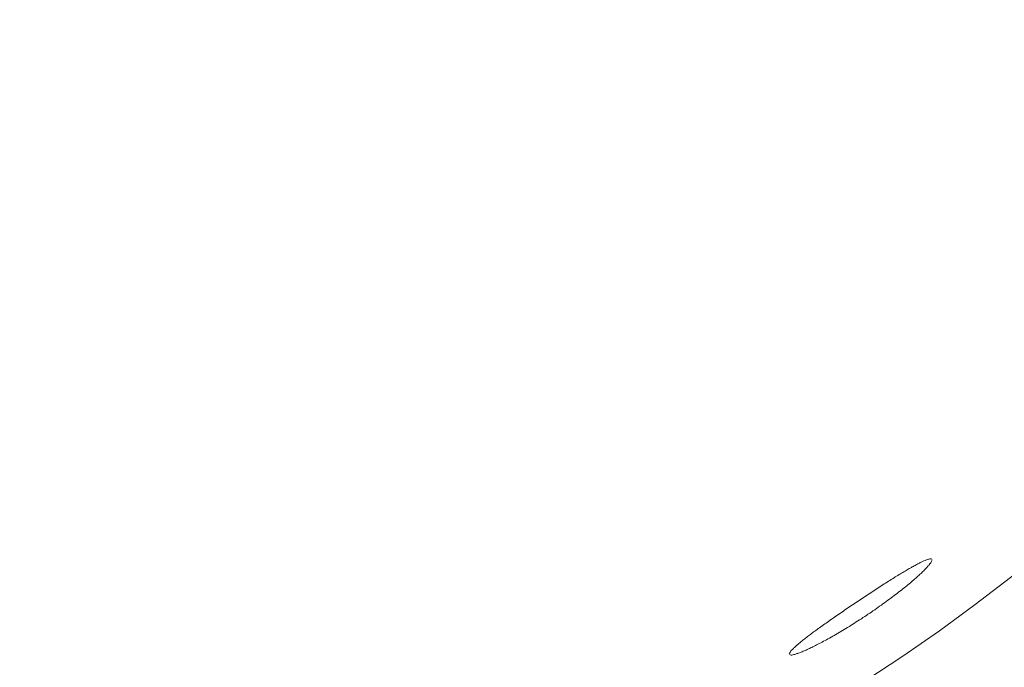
# Model space of a CAD drawing. Header units: inches. Extents: x 382808 to 408593, y -18409 to -9482.
# Tile 179 of 256: x 399326.721 to 399328.158, y -12597.755 to -12596.811. Entities that reach past the tile are written whole.
import ezdxf

# ---------------------------------------------------------------- set-up
doc = ezdxf.new("R2010")
doc.units = ezdxf.units.IN
doc.header["$LTSCALE"] = 2
doc.header["$MEASUREMENT"] = 0
doc.layers.add('!!!LOZAMET_Nr_pióra__9', color=220, linetype='CONTINUOUS', lineweight=0)

msp = doc.modelspace()

# ---------------------------------------------------------------- linework, layer by layer
at = {"layer": '!!!LOZAMET_Nr_pióra__9', "color": 7, "linetype": 'Continuous', "lineweight": 0}
for p, q in [((399328.0379, -12597.6015), (399328.0368, -12597.602)), ((399328.039, -12597.601), (399328.0379, -12597.6015)), ((399328.04, -12597.6005), (399328.039, -12597.601)), ((399328.041, -12597.6001), (399328.04, -12597.6005)), ((399328.0429, -12597.5993), (399328.041, -12597.6001)), ((399328.0445, -12597.5986), (399328.0429, -12597.5993)), ((399328.0461, -12597.598), (399328.0445, -12597.5986)), ((399328.0475, -12597.5976), (399328.0461, -12597.598)), ((399328.0487, -12597.5973), (399328.0475, -12597.5976)), ((399328.0502, -12597.597), (399328.0487, -12597.5973)), ((399328.0514, -12597.597), (399328.0502, -12597.597)), ((399328.0525, -12597.5976), (399328.0514, -12597.597)), ((399328.0516, -12597.6016), (399328.0522, -12597.6005)), ((399328.0522, -12597.6005), (399328.0526, -12597.5996)), ((399328.0526, -12597.5996), (399328.0528, -12597.5985)), ((399328.0118, -12597.6159), (399328.0101, -12597.6169)), ((399328.0134, -12597.6149), (399328.0118, -12597.6159)), ((399328.015, -12597.614), (399328.0134, -12597.6149)), ((399328.0166, -12597.6131), (399328.015, -12597.614)), ((399328.0181, -12597.6122), (399328.0166, -12597.6131)), ((399328.0196, -12597.6113), (399328.0181, -12597.6122)), ((399328.0211, -12597.6104), (399328.0196, -12597.6113)), ((399328.0226, -12597.6096), (399328.0211, -12597.6104)), ((399328.024, -12597.6088), (399328.0226, -12597.6096)), ((399328.0254, -12597.608), (399328.024, -12597.6088)), ((399328.0268, -12597.6073), (399328.0254, -12597.608)), ((399328.0282, -12597.6065), (399328.0268, -12597.6073)), ((399328.0295, -12597.6058), (399328.0282, -12597.6065)), ((399328.0308, -12597.6051), (399328.0295, -12597.6058)), ((399328.0321, -12597.6044), (399328.0308, -12597.6051)), ((399328.0333, -12597.6038), (399328.0321, -12597.6044)), ((399328.0345, -12597.6032), (399328.0333, -12597.6038)), ((399328.0357, -12597.6026), (399328.0345, -12597.6032)), ((399328.0368, -12597.602), (399328.0357, -12597.6026)), ((399328.0384, -12597.6165), (399328.0395, -12597.6154)), ((399328.0395, -12597.6154), (399328.0407, -12597.6143)), ((399328.0407, -12597.6143), (399328.0417, -12597.6132)), ((399328.0417, -12597.6132), (399328.0428, -12597.6122)), ((399328.0428, -12597.6122), (399328.0438, -12597.6111)), ((399328.0438, -12597.6111), (399328.0447, -12597.6102)), ((399328.0447, -12597.6102), (399328.0456, -12597.6092)), ((399328.0456, -12597.6092), (399328.0464, -12597.6083)), ((399328.0464, -12597.6083), (399328.0472, -12597.6074)), ((399328.0472, -12597.6074), (399328.048, -12597.6065)), ((399328.048, -12597.6065), (399328.0486, -12597.6057)), ((399328.0486, -12597.6057), (399328.0498, -12597.6042)), ((399328.0498, -12597.6042), (399328.0508, -12597.6028)), ((399328.0508, -12597.6028), (399328.0516, -12597.6016)), ((399327.9893, -12597.6297), (399327.9872, -12597.6311)), ((399327.9913, -12597.6285), (399327.9893, -12597.6297)), ((399327.9933, -12597.6272), (399327.9913, -12597.6285)), ((399327.9953, -12597.626), (399327.9933, -12597.6272)), ((399327.9973, -12597.6247), (399327.9953, -12597.626)), ((399327.9992, -12597.6235), (399327.9973, -12597.6247)), ((399328.0011, -12597.6224), (399327.9992, -12597.6235)), ((399328.003, -12597.6212), (399328.0011, -12597.6224)), ((399328.0048, -12597.6201), (399328.003, -12597.6212)), ((399328.0066, -12597.619), (399328.0048, -12597.6201)), ((399328.0084, -12597.6179), (399328.0066, -12597.619)), ((399328.0101, -12597.6169), (399328.0084, -12597.6179)), ((399328.0228, -12597.6304), (399328.0245, -12597.629)), ((399328.0245, -12597.629), (399328.0261, -12597.6277)), ((399328.0261, -12597.6277), (399328.0276, -12597.6263)), ((399328.0276, -12597.6263), (399328.0291, -12597.625)), ((399328.0291, -12597.625), (399328.0305, -12597.6238)), ((399328.0305, -12597.6238), (399328.0319, -12597.6225)), ((399328.0319, -12597.6225), (399328.0333, -12597.6213)), ((399328.0333, -12597.6213), (399328.0346, -12597.62)), ((399328.0346, -12597.62), (399328.0359, -12597.6188)), ((399328.0359, -12597.6188), (399328.0372, -12597.6177)), ((399328.0372, -12597.6177), (399328.0384, -12597.6165)), ((399327.9677, -12597.6436), (399327.9655, -12597.645)), ((399327.9699, -12597.6421), (399327.9677, -12597.6436)), ((399327.9721, -12597.6407), (399327.9699, -12597.6421)), ((399327.9743, -12597.6393), (399327.9721, -12597.6407)), ((399327.9765, -12597.6379), (399327.9743, -12597.6393)), ((399327.9787, -12597.6365), (399327.9765, -12597.6379)), ((399327.9808, -12597.6351), (399327.9787, -12597.6365)), ((399327.983, -12597.6337), (399327.9808, -12597.6351)), ((399327.9851, -12597.6324), (399327.983, -12597.6337)), ((399327.9872, -12597.6311), (399327.9851, -12597.6324)), ((399328.0039, -12597.6457), (399328.006, -12597.6441)), ((399328.006, -12597.6441), (399328.008, -12597.6425)), ((399328.008, -12597.6425), (399328.01, -12597.6409)), ((399328.01, -12597.6409), (399328.012, -12597.6393)), ((399328.012, -12597.6393), (399328.0139, -12597.6378)), ((399328.0139, -12597.6378), (399328.0158, -12597.6362)), ((399328.0158, -12597.6362), (399328.0176, -12597.6347)), ((399328.0176, -12597.6347), (399328.0194, -12597.6333)), ((399328.0194, -12597.6333), (399328.0212, -12597.6318)), ((399328.0212, -12597.6318), (399328.0228, -12597.6304)), ((399327.9455, -12597.6582), (399327.9433, -12597.6597)), ((399327.9477, -12597.6567), (399327.9455, -12597.6582)), ((399327.9499, -12597.6553), (399327.9477, -12597.6567)), ((399327.9521, -12597.6538), (399327.9499, -12597.6553)), ((399327.9543, -12597.6523), (399327.9521, -12597.6538)), ((399327.9566, -12597.6509), (399327.9543, -12597.6523)), ((399327.9588, -12597.6494), (399327.9566, -12597.6509)), ((399327.961, -12597.6479), (399327.9588, -12597.6494)), ((399327.9633, -12597.6465), (399327.961, -12597.6479)), ((399327.9655, -12597.645), (399327.9633, -12597.6465)), ((399327.9859, -12597.6592), (399327.9882, -12597.6575)), ((399327.9882, -12597.6575), (399327.9906, -12597.6558)), ((399327.9906, -12597.6558), (399327.9929, -12597.6541)), ((399327.9929, -12597.6541), (399327.9951, -12597.6524)), ((399327.9951, -12597.6524), (399327.9974, -12597.6507)), ((399327.9974, -12597.6507), (399327.9996, -12597.649)), ((399327.9996, -12597.649), (399328.0017, -12597.6474)), ((399328.0017, -12597.6474), (399328.0039, -12597.6457)), ((399327.9235, -12597.6731), (399327.9213, -12597.6746)), ((399327.9257, -12597.6715), (399327.9235, -12597.6731)), ((399327.9279, -12597.67), (399327.9257, -12597.6715)), ((399327.9301, -12597.6685), (399327.9279, -12597.67)), ((399327.9323, -12597.667), (399327.9301, -12597.6685)), ((399327.9345, -12597.6656), (399327.9323, -12597.667)), ((399327.9367, -12597.6641), (399327.9345, -12597.6656)), ((399327.9389, -12597.6626), (399327.9367, -12597.6641)), ((399327.9411, -12597.6611), (399327.9389, -12597.6626)), ((399327.9433, -12597.6597), (399327.9411, -12597.6611)), ((399327.9642, -12597.6746), (399327.9666, -12597.6729)), ((399327.9666, -12597.6729), (399327.9691, -12597.6712)), ((399327.9691, -12597.6712), (399327.9715, -12597.6695)), ((399327.9715, -12597.6695), (399327.9739, -12597.6678)), ((399327.9739, -12597.6678), (399327.9763, -12597.6661)), ((399327.9763, -12597.6661), (399327.9788, -12597.6644)), ((399327.9788, -12597.6644), (399327.9812, -12597.6627)), ((399327.9812, -12597.6627), (399327.9835, -12597.661)), ((399327.9835, -12597.661), (399327.9859, -12597.6592)), ((399327.9042, -12597.6864), (399327.9021, -12597.6878)), ((399327.9063, -12597.6849), (399327.9042, -12597.6864)), ((399327.9084, -12597.6835), (399327.9063, -12597.6849)), ((399327.9105, -12597.682), (399327.9084, -12597.6835)), ((399327.9126, -12597.6805), (399327.9105, -12597.682)), ((399327.9147, -12597.679), (399327.9126, -12597.6805)), ((399327.9169, -12597.6776), (399327.9147, -12597.679)), ((399327.9191, -12597.6761), (399327.9169, -12597.6776)), ((399327.9213, -12597.6746), (399327.9191, -12597.6761)), ((399327.9421, -12597.6891), (399327.9446, -12597.6875)), ((399327.9446, -12597.6875), (399327.9471, -12597.6859)), ((399327.9471, -12597.6859), (399327.9496, -12597.6843)), ((399327.9496, -12597.6843), (399327.952, -12597.6827)), ((399327.952, -12597.6827), (399327.9545, -12597.6811)), ((399327.9545, -12597.6811), (399327.9569, -12597.6795)), ((399327.9569, -12597.6795), (399327.9593, -12597.6779)), ((399327.9593, -12597.6779), (399327.9618, -12597.6762)), ((399327.9618, -12597.6762), (399327.9642, -12597.6746)), ((399327.8833, -12597.7013), (399327.8817, -12597.7025)), ((399327.8851, -12597.7), (399327.8833, -12597.7013)), ((399327.8868, -12597.6987), (399327.8851, -12597.7)), ((399327.8886, -12597.6974), (399327.8868, -12597.6987)), ((399327.8905, -12597.6961), (399327.8886, -12597.6974)), ((399327.8923, -12597.6948), (399327.8905, -12597.6961)), ((399327.8942, -12597.6934), (399327.8923, -12597.6948)), ((399327.8962, -12597.692), (399327.8942, -12597.6934)), ((399327.8981, -12597.6907), (399327.8962, -12597.692)), ((399327.9001, -12597.6892), (399327.8981, -12597.6907)), ((399327.9021, -12597.6878), (399327.9001, -12597.6892)), ((399327.9197, -12597.703), (399327.9222, -12597.7015)), ((399327.9222, -12597.7015), (399327.9246, -12597.7)), ((399327.9246, -12597.7), (399327.9271, -12597.6985)), ((399327.9271, -12597.6985), (399327.9296, -12597.697)), ((399327.9296, -12597.697), (399327.9321, -12597.6955)), ((399327.9321, -12597.6955), (399327.9346, -12597.6939)), ((399327.9346, -12597.6939), (399327.9371, -12597.6923)), ((399327.9371, -12597.6923), (399327.9396, -12597.6907)), ((399327.9396, -12597.6907), (399327.9421, -12597.6891)), ((399327.8644, -12597.7157), (399327.8632, -12597.7166)), ((399327.8656, -12597.7147), (399327.8644, -12597.7157)), ((399327.8669, -12597.7136), (399327.8656, -12597.7147)), ((399327.8683, -12597.7126), (399327.8669, -12597.7136)), ((399327.8696, -12597.7116), (399327.8683, -12597.7126)), ((399327.871, -12597.7105), (399327.8696, -12597.7116)), ((399327.8724, -12597.7094), (399327.871, -12597.7105)), ((399327.8738, -12597.7084), (399327.8724, -12597.7094)), ((399327.8753, -12597.7072), (399327.8738, -12597.7084)), ((399327.8768, -12597.7061), (399327.8753, -12597.7072)), ((399327.8784, -12597.7049), (399327.8768, -12597.7061)), ((399327.88, -12597.7037), (399327.8784, -12597.7049)), ((399327.8817, -12597.7025), (399327.88, -12597.7037)), ((399327.8944, -12597.7173), (399327.8966, -12597.7162)), ((399327.8966, -12597.7162), (399327.8987, -12597.715)), ((399327.8987, -12597.715), (399327.9009, -12597.7138)), ((399327.9009, -12597.7138), (399327.9032, -12597.7125)), ((399327.9032, -12597.7125), (399327.9055, -12597.7113)), ((399327.9055, -12597.7113), (399327.9078, -12597.71)), ((399327.9078, -12597.71), (399327.9101, -12597.7086)), ((399327.9101, -12597.7086), (399327.9125, -12597.7072)), ((399327.9125, -12597.7072), (399327.9149, -12597.7059)), ((399327.9149, -12597.7059), (399327.9173, -12597.7044)), ((399327.9173, -12597.7044), (399327.9197, -12597.703)), ((399327.8479, -12597.7302), (399327.8469, -12597.7314)), ((399327.8491, -12597.729), (399327.8479, -12597.7302)), ((399327.8504, -12597.7276), (399327.8491, -12597.729)), ((399327.8512, -12597.7269), (399327.8504, -12597.7276)), ((399327.852, -12597.7262), (399327.8512, -12597.7269)), ((399327.8528, -12597.7254), (399327.852, -12597.7262)), ((399327.8537, -12597.7247), (399327.8528, -12597.7254)), ((399327.8546, -12597.7238), (399327.8537, -12597.7247)), ((399327.8555, -12597.723), (399327.8546, -12597.7238)), ((399327.8565, -12597.7222), (399327.8555, -12597.723)), ((399327.8575, -12597.7213), (399327.8565, -12597.7222)), ((399327.8586, -12597.7204), (399327.8575, -12597.7213)), ((399327.8597, -12597.7195), (399327.8586, -12597.7204)), ((399327.8608, -12597.7186), (399327.8597, -12597.7195)), ((399327.862, -12597.7176), (399327.8608, -12597.7186)), ((399327.8632, -12597.7166), (399327.862, -12597.7176)), ((399327.8661, -12597.7313), (399327.8676, -12597.7306)), ((399327.8676, -12597.7306), (399327.8691, -12597.73)), ((399327.8691, -12597.73), (399327.8707, -12597.7293)), ((399327.8707, -12597.7293), (399327.8723, -12597.7285)), ((399327.8723, -12597.7285), (399327.8739, -12597.7278)), ((399327.8739, -12597.7278), (399327.8756, -12597.727)), ((399327.8756, -12597.727), (399327.8773, -12597.7261)), ((399327.8773, -12597.7261), (399327.879, -12597.7253)), ((399327.879, -12597.7253), (399327.8808, -12597.7244)), ((399327.8808, -12597.7244), (399327.8826, -12597.7235)), ((399327.8826, -12597.7235), (399327.8844, -12597.7226)), ((399327.8844, -12597.7226), (399327.8863, -12597.7216)), ((399327.8863, -12597.7216), (399327.8883, -12597.7206)), ((399327.8883, -12597.7206), (399327.8903, -12597.7195)), ((399327.8903, -12597.7195), (399327.8923, -12597.7185)), ((399327.8923, -12597.7185), (399327.8944, -12597.7173)), ((399327.8448, -12597.7346), (399327.8445, -12597.7356)), ((399327.8447, -12597.7366), (399327.8457, -12597.7372)), ((399327.8455, -12597.7334), (399327.8448, -12597.7346)), ((399327.8461, -12597.7324), (399327.8455, -12597.7334)), ((399327.8457, -12597.7372), (399327.847, -12597.7373)), ((399327.8469, -12597.7314), (399327.8461, -12597.7324)), ((399327.847, -12597.7373), (399327.8481, -12597.7373)), ((399327.8481, -12597.7373), (399327.8494, -12597.7371)), ((399327.8494, -12597.7371), (399327.851, -12597.7367)), ((399327.851, -12597.7367), (399327.8527, -12597.7363)), ((399327.8527, -12597.7363), (399327.8547, -12597.7357)), ((399327.8547, -12597.7357), (399327.8557, -12597.7353)), ((399327.8557, -12597.7353), (399327.8569, -12597.7349)), ((399327.8569, -12597.7349), (399327.858, -12597.7345)), ((399327.858, -12597.7345), (399327.8593, -12597.7341)), ((399327.8593, -12597.7341), (399327.8605, -12597.7336)), ((399327.8605, -12597.7336), (399327.8619, -12597.7331)), ((399327.8619, -12597.7331), (399327.8632, -12597.7325)), ((399327.8632, -12597.7325), (399327.8646, -12597.7319)), ((399327.8646, -12597.7319), (399327.8661, -12597.7313))]:
    msp.add_line(p, q, dxfattribs=at)
for radius in [3.435, 2.9873, 2.695]:
    msp.add_circle((399326.5034, -12595.5041), radius, dxfattribs=at)
for radius, start, end in [(4.8, 246.5703, 113.4297), (4.75, 191.4482, 168.5518), (3.045, 185.3512, 174.6488), (6.2, 272.85864, 357.15439)]:
    msp.add_arc((399326.5034, -12595.5041), radius, start, end, dxfattribs=at)

doc.saveas('drawing.dxf')
